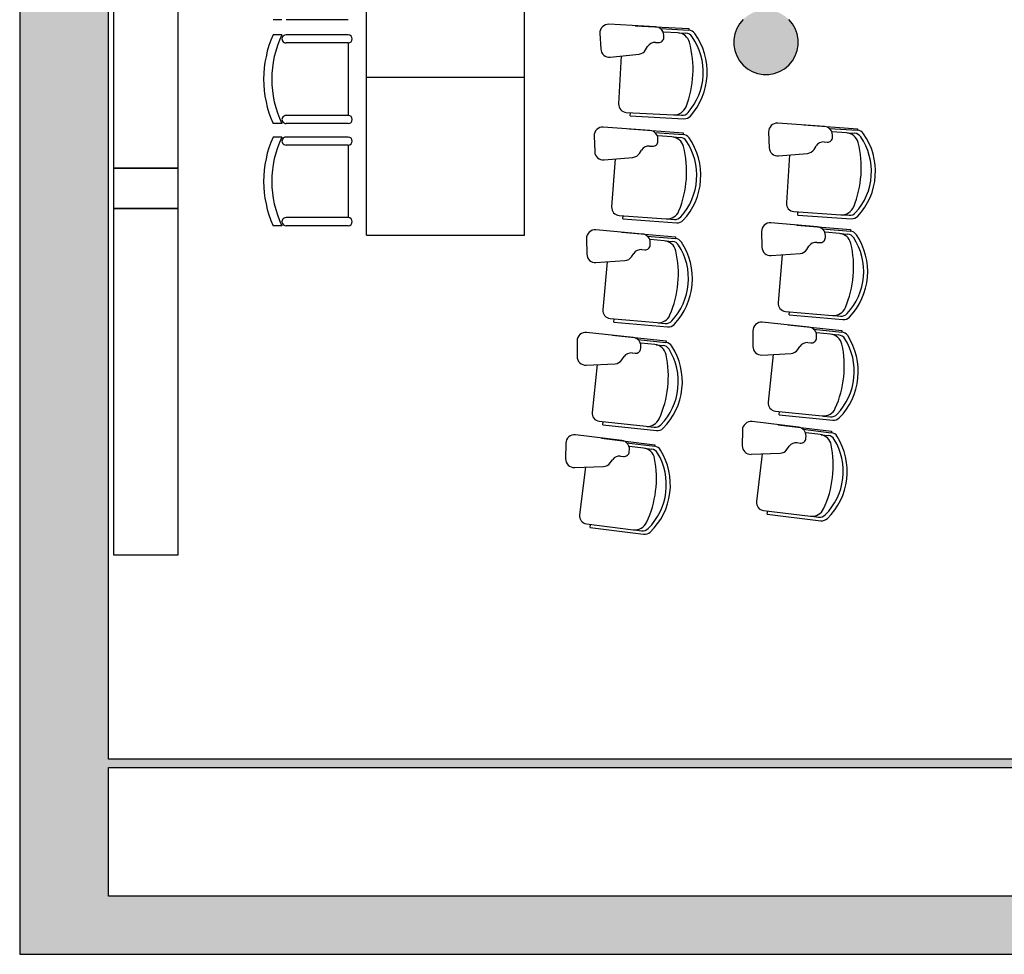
# Model space of a CAD drawing. Header units: metres. Extents: x -1 to 555, y -65 to 31.
# Tile 2 of 14: x 391.15 to 397.26, y 12.84 to 18.64. Entities that reach past the tile are written whole.
import ezdxf

# ---------------------------------------------------------------- set-up
doc = ezdxf.new("R2010")
doc.units = ezdxf.units.M
doc.linetypes.add('CONTINUA', pattern=[0])
for name, color, linetype, lineweight in [('3D PB MURS', 7, 'CONTINUA', 25), ('3D PB PILAR', 7, 'CONTINUA', 25), ('PB MOBLES', 7, 'CONTINUA', 25)]:
    doc.layers.add(name, color=color, linetype=linetype, lineweight=lineweight)

# ---------------------------------------------------------------- blocks, each defined once
blk = doc.blocks.new('_CLOSEDFILLED')
at = {"color": 0, "linetype": 'ByBlock', "lineweight": -2}
blk.add_solid([(-1, 0), (0, 0), (-1, 0)], dxfattribs=at)

msp = doc.modelspace()

# ---------------------------------------------------------------- hatches: boundary and pattern name
at = {"layer": '3D PB MURS', "linetype": 'CONTINUA', "lineweight": 18, "true_color": 0xa0a0a0, "transparency": 33554687}
for points in [[(391.1497, 28.3608), (391.1497, 12.8406), (391.6997, 12.8406), (391.6997, 28.3608)], [(391.6997, 14.0008), (398.8264, 14.0008), (398.8264, 14.0508), (391.6997, 14.0508)], [(391.6997, 12.8406), (400.7564, 12.8406), (400.7564, 13.2006), (391.6997, 13.2006)]]:
    msp.add_hatch(color=253, dxfattribs=at).paths.add_polyline_path(points)
at = {"layer": '3D PB PILAR', "linetype": 'CONTINUA', "lineweight": 18, "transparency": 33554687}
msp.add_hatch(color=9, dxfattribs=at).paths.add_polyline_path([(395.7968, 18.7), (395.7618, 18.7), (395.7274, 18.6939), (395.6946, 18.6819), (395.6643, 18.6645), (395.6375, 18.642), (395.6151, 18.6152), (395.5976, 18.585), (395.5856, 18.5521), (395.5796, 18.5177), (395.5796, 18.4827), (395.5856, 18.4483), (395.5976, 18.4155), (395.6151, 18.3852), (395.6375, 18.3584), (395.6643, 18.336), (395.6946, 18.3185), (395.7274, 18.3065), (395.7618, 18.3005), (395.7968, 18.3005), (395.8312, 18.3065), (395.864, 18.3185), (395.8943, 18.336), (395.9211, 18.3584), (395.9435, 18.3852), (395.961, 18.4155), (395.973, 18.4483), (395.979, 18.4827), (395.979, 18.5177), (395.973, 18.5521), (395.961, 18.585), (395.9435, 18.6152), (395.9211, 18.642), (395.8943, 18.6645), (395.864, 18.6819), (395.8312, 18.6939)])

# ---------------------------------------------------------------- linework, layer by layer
at = {"layer": '3D PB MURS', "color": 7, "linetype": 'CONTINUA', "lineweight": 25, "transparency": 33554687}
for p, q in [((391.1497, 28.3608), (391.1497, 12.8406)), ((391.6997, 14.0508), (391.6997, 26.9508)), ((398.8264, 14.0508), (391.6997, 14.0508)), ((391.6997, 13.2006), (391.6997, 14.0008)), ((391.6997, 14.0008), (398.8264, 14.0008)), ((398.8264, 13.2006), (391.6997, 13.2006)), ((391.1497, 12.8406), (391.6997, 12.8406)), ((391.6997, 12.8406), (400.7564, 12.8406))]:
    msp.add_line(p, q, dxfattribs=at)
at = {"layer": '3D PB PILAR', "color": 7, "linetype": 'CONTINUA', "lineweight": 25, "transparency": 33554687}
for p, q in [((395.6375, 18.642), (395.6151, 18.6152)), ((395.9435, 18.6152), (395.9211, 18.642)), ((395.5976, 18.585), (395.5856, 18.5521)), ((395.6151, 18.6152), (395.5976, 18.585)), ((395.961, 18.585), (395.9435, 18.6152)), ((395.973, 18.5521), (395.961, 18.585)), ((395.5856, 18.5521), (395.5796, 18.5177)), ((395.5796, 18.5177), (395.5796, 18.4827)), ((395.979, 18.5177), (395.973, 18.5521)), ((395.979, 18.4827), (395.979, 18.5177)), ((395.5796, 18.4827), (395.5856, 18.4483)), ((395.5856, 18.4483), (395.5976, 18.4155)), ((395.961, 18.4155), (395.973, 18.4483)), ((395.973, 18.4483), (395.979, 18.4827)), ((395.5976, 18.4155), (395.6151, 18.3852)), ((395.9435, 18.3852), (395.961, 18.4155)), ((395.6151, 18.3852), (395.6375, 18.3584)), ((395.6375, 18.3584), (395.6643, 18.336)), ((395.6643, 18.336), (395.6946, 18.3185)), ((395.864, 18.3185), (395.8943, 18.336)), ((395.8943, 18.336), (395.9211, 18.3584)), ((395.9211, 18.3584), (395.9435, 18.3852)), ((395.6946, 18.3185), (395.7274, 18.3065)), ((395.7274, 18.3065), (395.7618, 18.3005)), ((395.7618, 18.3005), (395.7968, 18.3005)), ((395.7968, 18.3005), (395.8312, 18.3065)), ((395.8312, 18.3065), (395.864, 18.3185))]:
    msp.add_line(p, q, dxfattribs=at)
at = {"layer": 'PB MOBLES', "color": 180, "linetype": 'CONTINUA', "transparency": 33554687}
for p, q in [((393.302, 18.2834), (393.302, 19.2634)), ((394.282, 18.2834), (394.282, 19.2634)), ((392.7769, 18.6403), (392.7217, 18.6403)), ((393.1881, 18.6403), (392.8019, 18.6403)), ((395.095, 18.5961), (394.8049, 18.6117)), ((394.9669, 18.6032), (395.3008, 18.5853)), ((394.9669, 18.6032), (395.3008, 18.5853)), ((395.1252, 18.5847), (395.3002, 18.5753)), ((395.3008, 18.5853), (395.3002, 18.5753)), ((392.7769, 18.546), (392.7217, 18.546)), ((393.1881, 18.546), (392.8019, 18.546)), ((394.7489, 18.5555), (394.7544, 18.4586)), ((395.2319, 18.5589), (395.1439, 18.5636)), ((395.1456, 18.5311), (395.1453, 18.5443)), ((395.2392, 18.5585), (395.2832, 18.5562)), ((393.1881, 18.496), (392.8019, 18.496)), ((393.1881, 18.496), (393.1881, 18.046)), ((395.0325, 18.4528), (395.0452, 18.4739)), ((395.0936, 18.4996), (395.1121, 18.4985)), ((394.813, 18.4086), (394.9924, 18.4273)), ((394.8815, 18.4158), (394.8655, 18.1179)), ((393.302, 17.3034), (393.302, 18.2834)), ((393.302, 18.2834), (394.282, 18.2834)), ((393.302, 18.2834), (394.282, 18.2834)), ((394.282, 17.3034), (394.282, 18.2834)), ((393.1881, 18.046), (392.8019, 18.046)), ((394.9128, 18.0653), (395.2047, 18.0497)), ((394.937, 18.044), (394.938, 18.0639)), ((394.937, 18.044), (395.2708, 18.0261)), ((395.2119, 18.0493), (395.2559, 18.0469)), ((392.7769, 17.996), (392.7217, 17.996)), ((393.1881, 17.996), (392.8019, 17.996)), ((395.0599, 17.9529), (394.7701, 17.9736)), ((394.9319, 17.9622), (395.2654, 17.9384)), ((394.9319, 17.9622), (395.2654, 17.9384)), ((396.1424, 17.978), (395.8526, 17.9979)), ((396.0145, 17.9869), (396.348, 17.964)), ((396.0145, 17.9869), (396.348, 17.964)), ((396.1724, 17.9661), (396.3473, 17.9541)), ((396.348, 17.964), (396.3473, 17.9541)), ((392.7769, 17.9121), (392.7217, 17.9121)), ((393.1881, 17.9121), (392.8019, 17.9121)), ((394.7131, 17.9185), (394.7168, 17.8214)), ((395.0899, 17.9409), (395.2647, 17.9284)), ((395.1961, 17.9132), (395.1082, 17.9195)), ((395.1093, 17.887), (395.1093, 17.9001)), ((395.2034, 17.9127), (395.2473, 17.9096)), ((395.2654, 17.9384), (395.2647, 17.9284)), ((395.7958, 17.9426), (395.7998, 17.8456)), ((396.2788, 17.9387), (396.1908, 17.9448)), ((396.1921, 17.9122), (396.192, 17.9254)), ((396.2861, 17.9382), (396.33, 17.9352)), ((393.1881, 17.8621), (392.8019, 17.8621)), ((393.1881, 17.8621), (393.1881, 17.4121)), ((395.0568, 17.8563), (395.0752, 17.855)), ((396.0777, 17.8356), (396.0908, 17.8565)), ((396.1396, 17.8814), (396.158, 17.8802)), ((394.7746, 17.7704), (394.9543, 17.7859)), ((394.8432, 17.7764), (394.8219, 17.4788)), ((394.9948, 17.8107), (395.0079, 17.8316)), ((395.8576, 17.7948), (396.0373, 17.8107)), ((395.9262, 17.8009), (395.9058, 17.5033)), ((393.1881, 17.4121), (392.8019, 17.4121)), ((394.8682, 17.4254), (395.1598, 17.4045)), ((394.892, 17.4036), (394.8935, 17.4236)), ((395.9522, 17.4499), (396.2438, 17.4299)), ((395.9761, 17.4283), (395.9775, 17.4482)), ((395.9761, 17.4283), (396.3097, 17.4053)), ((396.2511, 17.4294), (396.295, 17.4264)), ((392.7769, 17.3621), (392.7217, 17.3621)), ((393.1881, 17.3621), (392.8019, 17.3621)), ((394.892, 17.4036), (395.2255, 17.3798)), ((395.1671, 17.404), (395.2109, 17.4009)), ((396.0991, 17.3551), (395.8097, 17.3798)), ((395.9714, 17.3662), (396.3045, 17.3377)), ((395.9714, 17.3662), (396.3045, 17.3377)), ((393.302, 17.3034), (394.282, 17.3034)), ((395.0133, 17.3104), (394.7239, 17.3362)), ((394.8855, 17.322), (395.2186, 17.2922)), ((394.8855, 17.322), (395.2186, 17.2922)), ((395.0431, 17.2978), (395.2177, 17.2822)), ((395.2186, 17.2922), (395.2177, 17.2822)), ((395.752, 17.3255), (395.7543, 17.2284)), ((396.129, 17.3426), (396.3037, 17.3277)), ((396.2349, 17.3135), (396.147, 17.321)), ((396.1477, 17.2885), (396.1478, 17.3016)), ((396.2421, 17.3129), (396.286, 17.3091)), ((396.3045, 17.3377), (396.3037, 17.3277)), ((394.666, 17.2821), (394.668, 17.185)), ((395.1488, 17.2683), (395.061, 17.2762)), ((395.0616, 17.2436), (395.0617, 17.2567)), ((395.1561, 17.2676), (395.1999, 17.2637)), ((396.0321, 17.2138), (396.0455, 17.2345)), ((396.0948, 17.2586), (396.1131, 17.257)), ((394.9457, 17.1693), (394.9592, 17.19)), ((395.0085, 17.2139), (395.0269, 17.2122)), ((395.8113, 17.1767), (395.9913, 17.1896)), ((395.88, 17.1816), (395.8546, 16.8844)), ((394.7248, 17.133), (394.9048, 17.1453)), ((394.7935, 17.1377), (394.7669, 16.8406)), ((395.9001, 16.8303), (396.1914, 16.8054)), ((395.9236, 16.8082), (395.9253, 16.8281)), ((395.9236, 16.8082), (396.2568, 16.7797)), ((396.1986, 16.8047), (396.2425, 16.801)), ((394.8123, 16.7864), (395.1034, 16.7603)), ((394.8357, 16.7642), (394.8375, 16.7841)), ((394.8357, 16.7642), (395.1687, 16.7344)), ((395.1107, 16.7597), (395.1545, 16.7558)), ((396.0454, 16.7329), (395.7564, 16.7626)), ((395.9179, 16.7462), (396.2505, 16.7121)), ((395.9179, 16.7462), (396.2505, 16.7121)), ((394.9552, 16.6688), (394.6664, 16.6998)), ((394.8277, 16.6826), (395.1602, 16.6469)), ((394.8277, 16.6826), (395.1602, 16.6469)), ((395.6978, 16.7093), (395.6985, 16.6121)), ((396.0751, 16.72), (396.2495, 16.7022)), ((396.1805, 16.6891), (396.0927, 16.6981)), ((396.0929, 16.6655), (396.0932, 16.6787)), ((396.1877, 16.6884), (396.2315, 16.6839)), ((396.2505, 16.7121), (396.2495, 16.7022)), ((394.6075, 16.6468), (394.6078, 16.5496)), ((394.9848, 16.6557), (395.1591, 16.637)), ((395.09, 16.6243), (395.0023, 16.6337)), ((395.0023, 16.6011), (395.0027, 16.6143)), ((395.0973, 16.6235), (395.141, 16.6188)), ((395.1602, 16.6469), (395.1591, 16.637)), ((396.0394, 16.6366), (396.0578, 16.6347)), ((394.9488, 16.5724), (394.9671, 16.5704)), ((395.7547, 16.5594), (395.9348, 16.5693)), ((395.8234, 16.5632), (395.793, 16.2664)), ((395.976, 16.5928), (395.9898, 16.6133)), ((394.6636, 16.4966), (394.8438, 16.5057)), ((394.7324, 16.5001), (394.7005, 16.2035)), ((394.8852, 16.529), (394.899, 16.5494)), ((395.8376, 16.2116), (396.1284, 16.1818)), ((395.8608, 16.1891), (395.8628, 16.209)), ((395.8608, 16.1891), (396.1934, 16.155)), ((394.7449, 16.1484), (395.0356, 16.1172)), ((394.7679, 16.1258), (394.7701, 16.1457)), ((394.7679, 16.1258), (395.1004, 16.0901)), ((395.9813, 16.1118), (395.6928, 16.1463)), ((395.854, 16.1272), (396.186, 16.0876)), ((395.854, 16.1272), (396.186, 16.0876)), ((396.1357, 16.181), (396.1795, 16.1766)), ((395.0428, 16.1164), (395.0866, 16.1117)), ((395.6333, 16.094), (395.6324, 15.9968)), ((396.0107, 16.0984), (396.1848, 16.0776)), ((396.1156, 16.0658), (396.028, 16.0762)), ((396.1228, 16.0649), (396.1665, 16.0597)), ((396.186, 16.0876), (396.1848, 16.0776)), ((394.5377, 16.0125), (394.5362, 15.9154)), ((394.8858, 16.0283), (394.5975, 16.0645)), ((394.7585, 16.0445), (395.0903, 16.0028)), ((394.7585, 16.0445), (395.0903, 16.0028)), ((394.9151, 16.0147), (395.0891, 15.9929)), ((395.9737, 16.0156), (395.992, 16.0133)), ((396.0276, 16.0436), (396.0281, 16.0568)), ((394.9317, 15.9599), (394.9323, 15.973)), ((395.0198, 15.9815), (394.9322, 15.9924)), ((395.027, 15.9805), (395.0706, 15.9751)), ((395.0903, 16.0028), (395.0891, 15.9929)), ((395.6877, 15.9432), (395.8679, 15.9501)), ((395.7565, 15.9458), (395.7211, 15.6496)), ((395.9096, 15.9729), (395.9236, 15.9931)), ((394.8132, 15.8898), (394.8274, 15.9099)), ((394.8776, 15.9321), (394.8959, 15.9298)), ((394.5911, 15.8614), (394.7715, 15.8673)), ((394.66, 15.8636), (394.6228, 15.5677)), ((395.7648, 15.594), (396.055, 15.5594)), ((395.7875, 15.5712), (395.7899, 15.591)), ((395.7875, 15.5712), (396.1195, 15.5315)), ((396.0623, 15.5585), (396.106, 15.5533)), ((394.6662, 15.5118), (394.9563, 15.4754)), ((394.6888, 15.4888), (394.6913, 15.5087)), ((394.6888, 15.4888), (395.0206, 15.4472)), ((394.9635, 15.4745), (395.0071, 15.469))]:
    msp.add_line(p, q, dxfattribs=at)
at = {"layer": 'PB MOBLES', "linetype": 'CONTINUA', "transparency": 33554687}
for points in [[(391.7318, 19.8696), (391.7318, 17.7196), (392.1318, 17.7196), (392.1318, 19.8696), (391.7318, 19.8696)], [(391.7318, 17.4696), (392.1318, 17.4696), (392.1318, 17.7196), (391.7318, 17.7196), (391.7318, 17.4696)], [(391.7318, 17.4696), (391.7318, 15.3196), (392.1318, 15.3196), (392.1318, 17.4696), (391.7318, 17.4696)]]:
    msp.add_lwpolyline(points, close=True, dxfattribs=at)
at = {"layer": 'PB MOBLES', "color": 180, "linetype": 'CONTINUA', "transparency": 33554687}
for centre, radius, start, end in [((394.802, 18.5585), 0.0532, 86.93452, 183.22192), ((395.0921, 18.543), 0.0532, 1.37333, 86.93452), ((395.2976, 18.5254), 0.05, 35.8197, 86.93453), ((393.3379, 18.271), 0.6748, 155.94939, 204.05061), ((393.3379, 18.271), 0.6248, 153.886, 206.114), ((392.8019, 18.521), 0.025, 89.99945, 269.99989), ((393.1881, 18.521), 0.025, 270, 90), ((395.1138, 18.5303), 0.0318, 266.88503, 1.37333), ((395.2277, 18.479), 0.08, 15.17642, 86.93452), ((395.2805, 18.5063), 0.05, 34.87533, 86.93453), ((395.0069, 18.3156), 0.3834, 356.93452, 34.87533), ((395.0069, 18.3156), 0.4084, 356.93452, 35.8197), ((394.8075, 18.4615), 0.0532, 183.22192, 275.9468), ((394.9869, 18.4802), 0.0532, 275.9468, 328.92101), ((395.0908, 18.4464), 0.0532, 86.88503, 148.92101), ((394.6927, 18.3339), 0.6343, 356.80142, 15.17642), ((394.6925, 18.331), 0.6343, 338.69263, 357.06763), ((395.0069, 18.3156), 0.3834, 318.99372, 356.93452), ((395.0069, 18.3156), 0.4084, 318.04935, 356.93452), ((394.9154, 18.1152), 0.05, 176.93452, 266.93453), ((395.209, 18.1295), 0.08, 266.93453, 338.69263), ((392.8019, 18.021), 0.025, 89.99993, 270.00066), ((393.1881, 18.021), 0.025, 270.00051, 90.00003), ((395.2586, 18.0968), 0.05, 266.93453, 318.99372), ((395.2735, 18.076), 0.05, 266.93453, 318.04935), ((394.7663, 17.9205), 0.0532, 85.9127, 182.20009), ((395.8489, 17.9448), 0.0532, 86.07009, 182.35748), ((396.1388, 17.9249), 0.0532, 0.5089, 86.07009), ((393.3379, 17.6371), 0.6748, 155.94939, 204.05061), ((393.3379, 17.6371), 0.6248, 153.886, 206.114), ((392.8019, 17.8871), 0.025, 89.99945, 269.99989), ((393.1881, 17.8871), 0.025, 270, 90), ((395.0561, 17.8998), 0.0532, 0.35151, 85.9127), ((395.1904, 17.8334), 0.08, 14.1546, 85.9127), ((395.2437, 17.8597), 0.05, 33.8535, 85.9127), ((395.2612, 17.8785), 0.05, 34.79787, 85.9127), ((394.9668, 17.674), 0.4084, 355.9127, 34.79787), ((396.1602, 17.9119), 0.0318, 266.02059, 0.5089), ((396.2733, 17.8589), 0.08, 14.31199, 86.07009), ((396.3265, 17.8853), 0.05, 34.01089, 86.07009), ((396.3439, 17.9042), 0.05, 34.95526, 86.07009), ((396.0502, 17.6988), 0.3834, 356.07009, 34.01089), ((396.0502, 17.6988), 0.4084, 356.07009, 34.95526), ((395.053, 17.8033), 0.0532, 85.8632, 147.89919), ((395.0775, 17.8868), 0.0318, 265.8632, 0.35151), ((394.6529, 17.6979), 0.6343, 355.7796, 14.1546), ((394.9668, 17.674), 0.3834, 355.9127, 33.8535), ((395.8529, 17.8478), 0.0532, 182.35748, 275.08236), ((396.1359, 17.8284), 0.0532, 86.02059, 148.05658), ((395.7362, 17.7219), 0.6343, 355.93699, 14.31199), ((394.77, 17.8234), 0.0532, 182.20009, 274.92497), ((394.9497, 17.8389), 0.0532, 274.92497, 327.89919), ((396.0326, 17.8637), 0.0532, 275.08236, 328.05658), ((395.736, 17.7189), 0.6343, 337.82819, 356.20319), ((396.0502, 17.6988), 0.3834, 318.12929, 356.07009), ((396.0502, 17.6988), 0.4084, 317.18492, 356.07009), ((394.6527, 17.6949), 0.6343, 337.6708, 356.0458), ((394.9668, 17.674), 0.3834, 317.9719, 355.9127), ((394.9668, 17.674), 0.4084, 317.02753, 355.9127), ((394.8718, 17.4752), 0.05, 175.9127, 265.9127), ((395.9556, 17.4998), 0.05, 176.07009, 266.07009), ((396.2493, 17.5097), 0.08, 266.07009, 337.82819), ((392.8019, 17.3871), 0.025, 89.99993, 270.00066), ((393.1881, 17.3871), 0.025, 270.00051, 90.00003), ((395.1655, 17.4843), 0.08, 265.9127, 337.6708), ((395.2145, 17.4508), 0.05, 265.9127, 317.9719), ((396.2984, 17.4763), 0.05, 266.07009, 318.12929), ((396.3131, 17.4552), 0.05, 266.07009, 317.18492), ((395.2291, 17.4297), 0.05, 265.9127, 317.02753), ((395.8051, 17.3268), 0.0532, 85.10837, 181.39576), ((396.0946, 17.3021), 0.0532, 359.54718, 85.10837), ((394.7192, 17.2832), 0.0532, 84.89088, 181.17827), ((395.0085, 17.2574), 0.0532, 359.32968, 84.89088), ((396.1159, 17.2887), 0.0318, 265.05888, 359.54718), ((396.228, 17.2338), 0.08, 13.35027, 85.10837), ((396.2817, 17.2593), 0.05, 33.04917, 85.10837), ((396.2994, 17.2779), 0.05, 33.99354, 85.10837), ((396.0022, 17.0775), 0.3834, 355.10837, 33.04917), ((396.0022, 17.0775), 0.4084, 355.10837, 33.99354), ((395.0297, 17.2439), 0.0318, 264.84138, 359.32968), ((395.1417, 17.1886), 0.08, 13.13277, 84.89087), ((395.1955, 17.2139), 0.05, 32.83168, 84.89087), ((395.2132, 17.2324), 0.05, 33.77605, 84.89087), ((394.9153, 17.0332), 0.3834, 354.89088, 32.83168), ((394.9153, 17.0332), 0.4084, 354.89088, 33.77605), ((395.8075, 17.2297), 0.0532, 181.39576, 274.12064), ((396.0902, 17.2056), 0.0532, 85.05888, 147.09486), ((395.6887, 17.1058), 0.6343, 354.97527, 13.35027), ((394.7212, 17.1861), 0.0532, 181.17827, 273.90315), ((394.9011, 17.1984), 0.0532, 273.90315, 326.87736), ((395.0037, 17.1609), 0.0532, 84.84138, 146.87736), ((394.6019, 17.0627), 0.6343, 354.75777, 13.13277), ((395.9874, 17.2427), 0.0532, 274.12064, 327.09486), ((395.6884, 17.1029), 0.6343, 336.86648, 355.24148), ((396.0022, 17.0775), 0.3834, 317.16757, 355.10837), ((396.0022, 17.0775), 0.4084, 316.2232, 355.10837), ((394.6016, 17.0597), 0.6343, 336.64898, 355.02398), ((394.9153, 17.0332), 0.3834, 316.95007, 354.89088), ((394.9153, 17.0332), 0.4084, 316.0057, 354.89088), ((395.9044, 16.8801), 0.05, 175.10837, 265.10837), ((394.8167, 16.8362), 0.05, 174.89088, 264.89087), ((395.1105, 16.84), 0.08, 264.89087, 336.64898), ((396.1982, 16.8851), 0.08, 265.10837, 336.86648), ((396.2467, 16.8508), 0.05, 265.10837, 317.16757), ((395.159, 16.8056), 0.05, 264.89088, 316.95007), ((395.1732, 16.7842), 0.05, 264.89087, 316.0057), ((395.751, 16.7097), 0.0532, 84.14666, 180.43405), ((396.261, 16.8295), 0.05, 265.10837, 316.2232), ((394.6607, 16.6469), 0.0532, 83.86905, 180.15644), ((396.04, 16.68), 0.0532, 358.58546, 84.14666), ((396.1723, 16.6095), 0.08, 12.38855, 84.14666), ((396.2264, 16.6342), 0.05, 32.08746, 84.14666), ((396.2444, 16.6524), 0.05, 33.03183, 84.14666), ((395.9439, 16.457), 0.4084, 354.14666, 33.03183), ((394.9496, 16.6159), 0.0532, 358.30786, 83.86905), ((395.0815, 16.5448), 0.08, 12.11095, 83.86905), ((395.1357, 16.5691), 0.05, 31.80985, 83.86905), ((395.1538, 16.5873), 0.05, 32.75422, 83.86905), ((394.8523, 16.3934), 0.4084, 353.86905, 32.75422), ((396.034, 16.5836), 0.0532, 84.09716, 146.13314), ((396.061, 16.6663), 0.0318, 264.09716, 358.58546), ((395.6309, 16.4906), 0.6343, 354.01355, 12.38855), ((395.9439, 16.457), 0.3834, 354.14666, 32.08746), ((394.943, 16.5195), 0.0532, 83.81955, 145.85554), ((394.9705, 16.6021), 0.0318, 263.81955, 358.30786), ((394.5395, 16.4285), 0.6343, 353.73595, 12.11095), ((394.8523, 16.3934), 0.3834, 353.86905, 31.80985), ((395.7517, 16.6125), 0.0532, 180.43405, 273.15893), ((395.9319, 16.6225), 0.0532, 273.15893, 326.13314), ((394.661, 16.5498), 0.0532, 180.15644, 272.88132), ((394.8411, 16.5588), 0.0532, 272.88132, 325.85554), ((395.6306, 16.4877), 0.6343, 335.90476, 354.27976), ((395.9439, 16.457), 0.3834, 316.20585, 354.14666), ((395.9439, 16.457), 0.4084, 315.26148, 354.14666), ((394.5392, 16.4255), 0.6343, 335.62715, 354.00215), ((394.8523, 16.3934), 0.3834, 315.92825, 353.86905), ((394.8523, 16.3934), 0.4084, 314.98388, 353.86905), ((395.8427, 16.2613), 0.05, 174.14666, 264.14666), ((394.7503, 16.1982), 0.05, 173.86905, 263.86905), ((396.1366, 16.2614), 0.08, 264.14666, 335.90476), ((396.1846, 16.2263), 0.05, 264.14666, 316.20585), ((395.0441, 16.1968), 0.08, 263.86905, 335.62715), ((395.0919, 16.1615), 0.05, 263.86905, 315.92825), ((395.6865, 16.0935), 0.0532, 83.18494, 179.47233), ((396.1985, 16.2048), 0.05, 264.14666, 315.26148), ((394.5909, 16.0117), 0.0532, 82.84722, 179.13462), ((395.1057, 16.1399), 0.05, 263.86905, 314.98388), ((395.975, 16.059), 0.0532, 357.62375, 83.18494), ((396.1061, 15.9863), 0.08, 11.42683, 83.18494), ((396.1789, 16.028), 0.05, 32.07011, 83.18494), ((394.8792, 15.9755), 0.0532, 357.28603, 82.84722), ((395.9673, 15.9627), 0.0532, 83.13544, 145.17143), ((395.9958, 16.045), 0.0318, 263.13544, 357.62375), ((396.1605, 16.01), 0.05, 31.12574, 83.18494), ((395.8751, 15.8377), 0.3834, 353.18494, 31.12574), ((395.8751, 15.8377), 0.4084, 353.18494, 32.07011), ((394.8999, 15.9614), 0.0318, 262.79773, 357.28603), ((395.0098, 15.9021), 0.08, 11.08912, 82.84723), ((395.0644, 15.9255), 0.05, 30.78803, 82.84722), ((395.0828, 15.9433), 0.05, 31.7324, 82.84722), ((394.778, 15.7548), 0.3834, 352.84722, 30.78803), ((394.778, 15.7548), 0.4084, 352.84722, 31.7324), ((395.6856, 15.9963), 0.0532, 179.47233, 272.19721), ((395.8659, 16.0033), 0.0532, 272.19721, 325.17143), ((395.5627, 15.8765), 0.6343, 353.05183, 11.42683), ((394.5894, 15.9146), 0.0532, 179.13462, 271.8595), ((394.7697, 15.9204), 0.0532, 271.8595, 324.83371), ((394.8709, 15.8793), 0.0532, 82.79773, 144.83371), ((394.4658, 15.7955), 0.6343, 352.71412, 11.08912), ((395.5624, 15.8736), 0.6343, 334.94304, 353.31804), ((395.8751, 15.8377), 0.3834, 315.24414, 353.18494), ((395.8751, 15.8377), 0.4084, 314.29977, 353.18494), ((394.4654, 15.7925), 0.6343, 334.60533, 352.98033), ((394.778, 15.7548), 0.3834, 314.90642, 352.84722), ((394.778, 15.7548), 0.4084, 313.96205, 352.84722), ((395.7707, 15.6437), 0.05, 173.18494, 263.18494), ((396.0645, 15.6388), 0.08, 263.18494, 334.94304), ((394.6724, 15.5614), 0.05, 172.84723, 262.84722), ((394.9662, 15.5548), 0.08, 262.84723, 334.60533), ((396.1119, 15.6029), 0.05, 263.18494, 315.24414), ((396.1255, 15.5812), 0.05, 263.18494, 314.29977), ((395.0134, 15.5186), 0.05, 262.84722, 314.90642), ((395.0268, 15.4968), 0.05, 262.84722, 313.96205)]:
    msp.add_arc(centre, radius, start, end, dxfattribs=at)

# ---------------------------------------------------------------- block references
at = {"layer": '3D PB PILAR', "color": 7, "linetype": 'CONTINUA', "lineweight": 25, "transparency": 33554687, "xscale": 0.0002666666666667, "yscale": 0.0002666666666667, "zscale": 0.0002666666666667}
msp.add_blockref('_CLOSEDFILLED', (395.7793, 18.5002), dxfattribs=at)

doc.saveas('drawing.dxf')
